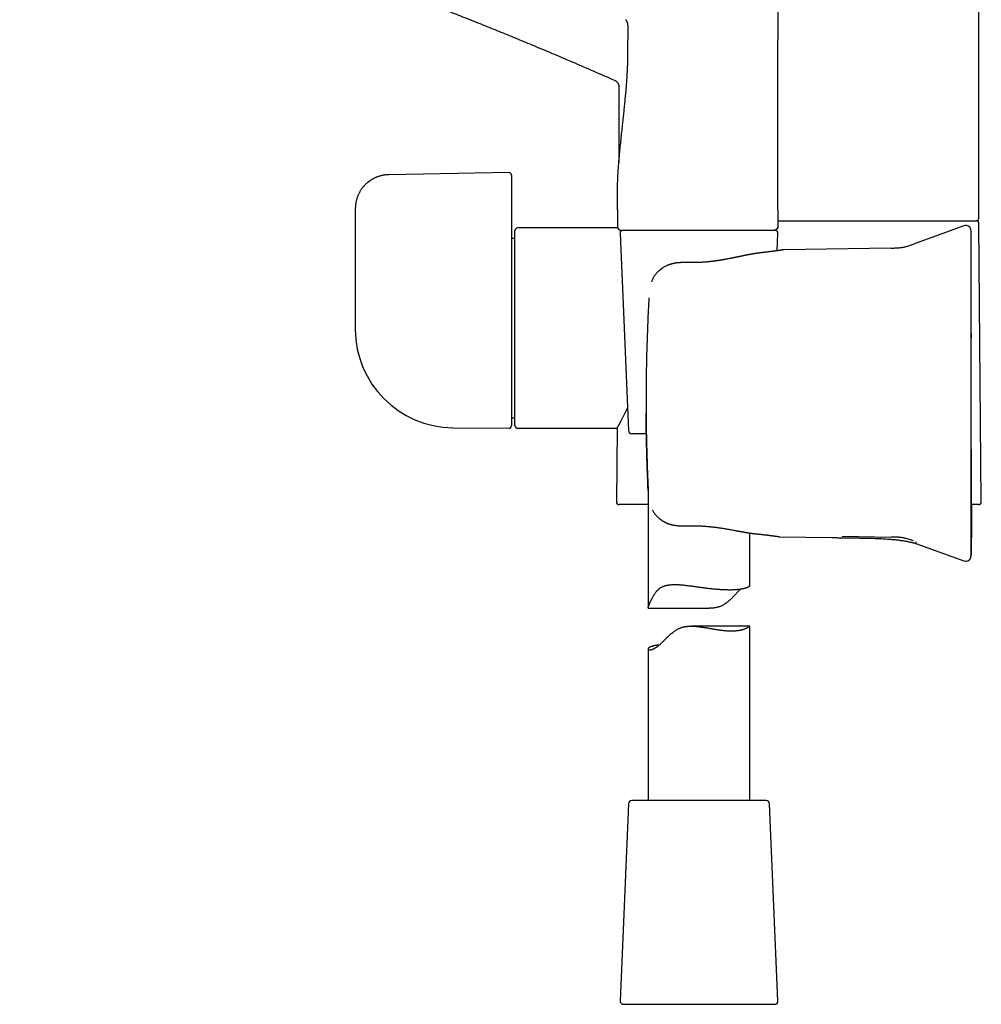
# Model space of a CAD drawing. Header units: millimetres. Extents: x 8 to 755, y 12 to 755.
# Tile 3 of 31: x 65 to 207, y 459 to 604. Entities that reach past the tile are written whole.
import ezdxf

# ---------------------------------------------------------------- set-up
doc = ezdxf.new("R2010")
doc.units = ezdxf.units.MM

msp = doc.modelspace()

# ---------------------------------------------------------------- linework, layer by layer
at = {"color": 7, "linetype": 'Continuous', "lineweight": 30}
for p, q in [((176.89, 720.18), (176.89, 600.78)), ((206.47, 574.56), (206.47, 619.79)), ((154.77, 602.89), (154.77, 600.78)), ((152.88, 594.83), (152.88, 594.83)), ((153.47, 593.91), (153.47, 582.75)), ((137.27, 581.25), (119.59, 580.94)), ((137.67, 580.85), (137.67, 578.83)), ((137.67, 578.83), (137.67, 574.47)), ((114.67, 575.94), (114.67, 565.58)), ((153.27, 575.78), (153.27, 573.28)), ((176.89, 575.78), (176.89, 573.28)), ((176.89, 574.16), (206.08, 574.16)), ((206.08, 574.16), (206.08, 574.16)), ((138.17, 544.01), (138.17, 572.71)), ((153.31, 573.11), (138.57, 573.11)), ((153.77, 572.78), (164.47, 572.78)), ((164.47, 572.78), (165.1, 572.78)), ((173.8, 572.78), (176.4, 572.78)), ((176.45, 572.78), (176.39, 572.78)), ((204.27, 573.42), (196.84, 570.72)), ((206.83, 532.76), (206.48, 573.76)), ((137.67, 572.17), (137.67, 544.01)), ((138.17, 571.56), (137.67, 571.56)), ((153.65, 572.26), (154.9, 543.26)), ((176.79, 569.74), (176.9, 572.26)), ((193.54, 570.14), (177.7, 569.86)), ((163.68, 568), (163.68, 568)), ((157.89, 562.83), (157.89, 562.83)), ((114.67, 558.37), (114.67, 558.18)), ((137.67, 545.16), (138.17, 545.16)), ((129.05, 543.68), (129.05, 543.68)), ((129.09, 543.68), (137.27, 543.61)), ((138.57, 543.61), (153.21, 543.61)), ((153.21, 543.61), (153.11, 532.76)), ((157.52, 542.78), (155.4, 542.78)), ((157.77, 534.75), (157.77, 517.14)), ((157.77, 532.36), (153.51, 532.36)), ((206.43, 532.36), (205.42, 532.36)), ((172.77, 520.51), (172.77, 528.18)), ((177.18, 527.64), (184.83, 527.5)), ((186.33, 527.72), (193.54, 527.59)), ((197.19, 526.65), (204.27, 524.07)), ((205.3, 524.76), (205.29, 524.74)), ((157.81, 517.1), (166.79, 517.1)), ((172.77, 514.46), (164.15, 514.46)), ((172.77, 488.78), (172.77, 514.46)), ((157.77, 511.1), (157.77, 488.78)), ((175.15, 488.78), (155.4, 488.78)), ((154.9, 488.3), (153.65, 459.3)), ((176.9, 459.3), (175.65, 488.3)), ((154.15, 458.78), (172.36, 458.78)), ((172.36, 458.78), (176.4, 458.78))]:
    msp.add_line(p, q, dxfattribs=at)
at = {"color": 7, "linetype": 'Continuous', "lineweight": 30, "flags": 128}
for points in [[(176.89, 575.78), (176.89, 584.28), (176.89, 589.78), (176.89, 595.28), (176.89, 600.78)], [(114.67, 565.58), (114.67, 561.53), (114.67, 558.36)]]:
    msp.add_lwpolyline(points, dxfattribs=at)
at = {"color": 7, "linetype": 'Continuous', "lineweight": 30}
for centre, radius, start, end in [((206.07, 574.56), 0.4, 270.4978, 0), ((206.08, 573.76), 0.4, 0.5, 90), ((138.57, 572.71), 0.4, 90, 180), ((153.77, 573.28), 0.5, 180, 270), ((154.15, 572.28), 0.5, 90, 182.4813), ((176.4, 572.28), 0.5, 357.5187, 90), ((204.54, 572.67), 0.8, 360, 110.0492), ((129.17, 558.18), 14.5, 180, 269.5), ((137.27, 544.01), 0.4, 269.5, 0), ((138.57, 544.01), 0.4, 180, 270), ((155.4, 543.28), 0.5, 182.4813, 270), ((153.51, 532.76), 0.4, 179.5, 270), ((206.43, 532.76), 0.4, 270, 0.5), ((204.54, 524.82), 0.8, 249.9503, 352.3563), ((155.4, 488.28), 0.5, 90, 177.5187), ((175.15, 488.28), 0.5, 2.4813, 90), ((154.15, 459.28), 0.5, 177.5187, 270), ((176.4, 459.28), 0.5, 270, 2.4813)]:
    msp.add_arc(centre, radius, start, end, dxfattribs=at)
for points, knots in [([(65.26, 625.84), (65.86, 625.68), (67.35, 625.28), (69.73, 624.62), (72.39, 623.87), (75.06, 623.1), (77.72, 622.33), (80.33, 621.55), (82.88, 620.79), (85.38, 620.02), (87.88, 619.25), (90.37, 618.46), (92.87, 617.67), (95.35, 616.86), (97.84, 616.04), (100.32, 615.22), (102.79, 614.38), (105.25, 613.54), (107.69, 612.69), (110.11, 611.83), (112.53, 610.97), (114.96, 610.09), (117.4, 609.2), (119.85, 608.29), (122.29, 607.36), (124.74, 606.43), (127.16, 605.5), (129.57, 604.56), (131.96, 603.61), (134.34, 602.66), (136.73, 601.69), (139.14, 600.7), (141.56, 599.69), (143.98, 598.68), (146.39, 597.65), (148.79, 596.62), (150.96, 595.67), (152.32, 595.07), (152.88, 594.83)], [0, 0, 0, 0, 0.019962, 0.049765, 0.079568, 0.109371, 0.139174, 0.168978, 0.197078, 0.225178, 0.253278, 0.281378, 0.309478, 0.337578, 0.365678, 0.393778, 0.421878, 0.449978, 0.477577, 0.505175, 0.532773, 0.560371, 0.588472, 0.616572, 0.644672, 0.672772, 0.700872, 0.72847, 0.756068, 0.783667, 0.811265, 0.839427, 0.867588, 0.89575, 0.923911, 0.952073, 0.980234, 1, 1, 1, 1]), ([(154.48, 603.77), (154.5, 603.73), (154.55, 603.67), (154.61, 603.56), (154.66, 603.46), (154.7, 603.35), (154.74, 603.25), (154.76, 603.15), (154.77, 603.06), (154.77, 602.97), (154.77, 602.91), (154.77, 602.89)], [0, 0, 0, 0, 0.12745, 0.256009, 0.382634, 0.504538, 0.619569, 0.724706, 0.82209, 0.912997, 1, 1, 1, 1]), ([(153.27, 575.78), (153.27, 576.05), (153.27, 576.59), (153.26, 577.39), (153.26, 578.19), (153.26, 578.99), (153.29, 579.78), (153.32, 580.56), (153.37, 581.34), (153.42, 582.11), (153.49, 582.98), (153.58, 583.96), (153.68, 585.05), (153.8, 586.13), (153.91, 587.21), (154.02, 588.21), (154.12, 589.14), (154.21, 589.99), (154.3, 590.85), (154.38, 591.71), (154.47, 592.57), (154.55, 593.44), (154.62, 594.31), (154.67, 595.12), (154.72, 595.88), (154.75, 596.57), (154.78, 597.27), (154.79, 597.97), (154.79, 598.67), (154.79, 599.37), (154.78, 600.08), (154.78, 600.55), (154.77, 600.78)], [0, 0, 0, 0, 0.0320873, 0.0641315, 0.0961123, 0.1279965, 0.1597568, 0.1908258, 0.2217705, 0.2525874, 0.2832745, 0.3269141, 0.3703607, 0.4136578, 0.4568541, 0.5000002, 0.5343186, 0.5686623, 0.6030566, 0.6375269, 0.6720969, 0.7067881, 0.7416238, 0.7766249, 0.8042424, 0.8319593, 0.8597742, 0.887687, 0.9156871, 0.9437515, 0.97186, 1, 1, 1, 1]), ([(152.88, 594.83), (152.91, 594.82), (152.96, 594.79), (153.03, 594.75), (153.09, 594.7), (153.15, 594.65), (153.19, 594.61), (153.23, 594.57), (153.26, 594.54), (153.28, 594.5), (153.31, 594.46), (153.34, 594.41), (153.37, 594.35), (153.4, 594.29), (153.43, 594.21), (153.46, 594.12), (153.47, 594.02), (153.47, 593.95), (153.47, 593.91)], [0, 0, 0, 0, 0.079931, 0.153952, 0.221416, 0.281826, 0.334821, 0.380157, 0.417686, 0.45242, 0.494825, 0.545186, 0.603397, 0.669253, 0.742423, 0.822415, 0.908559, 1, 1, 1, 1]), ([(119.59, 580.94), (119.51, 580.94), (119.37, 580.93), (119.16, 580.92), (118.96, 580.89), (118.76, 580.86), (118.57, 580.82), (118.38, 580.77), (118.19, 580.71), (117.99, 580.65), (117.81, 580.58), (117.64, 580.51), (117.48, 580.43), (117.32, 580.35), (117.16, 580.26), (117.02, 580.18), (116.9, 580.1), (116.79, 580.03), (116.7, 579.96), (116.63, 579.91), (116.56, 579.85), (116.48, 579.79), (116.4, 579.72), (116.3, 579.64), (116.19, 579.53), (116.08, 579.42), (115.96, 579.29), (115.85, 579.17), (115.75, 579.04), (115.65, 578.91), (115.55, 578.77), (115.45, 578.62), (115.36, 578.47), (115.27, 578.31), (115.19, 578.14), (115.1, 577.96), (115.02, 577.78), (114.95, 577.58), (114.89, 577.39), (114.83, 577.19), (114.79, 577), (114.75, 576.8), (114.72, 576.6), (114.69, 576.38), (114.68, 576.17), (114.67, 576.02), (114.67, 575.94)], [0, 0, 0, 0, 0.028111, 0.055353, 0.081742, 0.107286, 0.13199, 0.155858, 0.183395, 0.209727, 0.234854, 0.25877, 0.281473, 0.305455, 0.327904, 0.348816, 0.368187, 0.386011, 0.398929, 0.410888, 0.422065, 0.433885, 0.446655, 0.464289, 0.483478, 0.504223, 0.526498, 0.550305, 0.570094, 0.590841, 0.612553, 0.63524, 0.658907, 0.682233, 0.706456, 0.731583, 0.757623, 0.784585, 0.812477, 0.837134, 0.862488, 0.888547, 0.915317, 0.942809, 0.971033, 1, 1, 1, 1]), ([(137.67, 580.85), (137.67, 580.86), (137.67, 580.9), (137.66, 580.94), (137.65, 580.97), (137.64, 581.01), (137.62, 581.05), (137.6, 581.08), (137.58, 581.11), (137.56, 581.13), (137.54, 581.15), (137.5, 581.18), (137.46, 581.21), (137.4, 581.23), (137.34, 581.25), (137.29, 581.25), (137.27, 581.25)], [0, 0, 0, 0, 0.084441, 0.154041, 0.206534, 0.248534, 0.332193, 0.410315, 0.445412, 0.482285, 0.534042, 0.601289, 0.683346, 0.778823, 0.88544, 1, 1, 1, 1]), ([(137.67, 574.47), (137.67, 574.41), (137.67, 574.29), (137.67, 574.11), (137.67, 573.93), (137.67, 573.75), (137.67, 573.57), (137.67, 573.4), (137.67, 573.24), (137.67, 573.08), (137.67, 572.94), (137.67, 572.81), (137.67, 572.7), (137.67, 572.59), (137.67, 572.5), (137.67, 572.41), (137.67, 572.33), (137.67, 572.27), (137.67, 572.21), (137.67, 572.19), (137.67, 572.17)], [0, 0, 0, 0, 0.062572, 0.125295, 0.188057, 0.250761, 0.313333, 0.374739, 0.43637, 0.498031, 0.55956, 0.608647, 0.657998, 0.707478, 0.75692, 0.806199, 0.854574, 0.903115, 0.951647, 1, 1, 1, 1]), ([(153.75, 572.58), (153.74, 572.6), (153.71, 572.65), (153.67, 572.73), (153.64, 572.78), (153.63, 572.81)], [0, 0, 0, 0, 0.20267, 0.64614, 1, 1, 1, 1]), ([(165.1, 572.78), (165.21, 572.78), (165.42, 572.78), (165.74, 572.78), (165.95, 572.78), (166.05, 572.78)], [0, 0, 0, 0, 0.330422, 0.663628, 1, 1, 1, 1]), ([(166.05, 572.78), (166.14, 572.78), (166.3, 572.78), (166.53, 572.78), (166.72, 572.78), (166.9, 572.78), (167.15, 572.78), (167.49, 572.78), (167.84, 572.78), (168.13, 572.78), (168.35, 572.78), (168.56, 572.78), (168.77, 572.78), (169.01, 572.78), (169.18, 572.78), (169.27, 572.78)], [0, 0, 0, 0, 0.0783722, 0.1462607, 0.2036702, 0.250835, 0.3099769, 0.433152, 0.5627816, 0.6371182, 0.7088446, 0.7711816, 0.8330541, 0.9093239, 1, 1, 1, 1]), ([(169.27, 572.78), (169.32, 572.78), (169.41, 572.78), (169.55, 572.78), (169.68, 572.78), (169.81, 572.78), (169.95, 572.78), (170.08, 572.78), (170.25, 572.78), (170.45, 572.78), (170.69, 572.78), (170.83, 572.78), (170.91, 572.78)], [0, 0, 0, 0, 0.084002, 0.164189, 0.240568, 0.322422, 0.402936, 0.480868, 0.563794, 0.715391, 0.860749, 1, 1, 1, 1]), ([(170.91, 572.78), (170.96, 572.78), (171.06, 572.78), (171.21, 572.78), (171.33, 572.78), (171.44, 572.78), (171.55, 572.78), (171.72, 572.78), (171.96, 572.78), (172.25, 572.78), (172.56, 572.78), (172.88, 572.78), (173.21, 572.78), (173.57, 572.78), (173.94, 572.78), (174.29, 572.78), (174.61, 572.78), (174.88, 572.78), (175.11, 572.78), (175.29, 572.78), (175.47, 572.78), (175.62, 572.78), (175.77, 572.78), (175.9, 572.78), (176.01, 572.78), (176.12, 572.78), (176.2, 572.78), (176.27, 572.78), (176.31, 572.78), (176.34, 572.78), (176.35, 572.78), (176.36, 572.78), (176.37, 572.78), (176.38, 572.78), (176.39, 572.78), (176.39, 572.78), (176.39, 572.78)], [0, 0, 0, 0, 0.016499, 0.03118, 0.044043, 0.05509, 0.065226, 0.078016, 0.1088, 0.139944, 0.176578, 0.213224, 0.249931, 0.299714, 0.349481, 0.39936, 0.449477, 0.499957, 0.535598, 0.571189, 0.606776, 0.642404, 0.678119, 0.713964, 0.749984, 0.786243, 0.82151, 0.855835, 0.888881, 0.904151, 0.92022, 0.937093, 0.948968, 0.963333, 0.980343, 1, 1, 1, 1]), ([(176.42, 572.78), (176.42, 572.78), (176.43, 572.78), (176.45, 572.78), (176.47, 572.79), (176.48, 572.79), (176.5, 572.79), (176.51, 572.8), (176.52, 572.8), (176.53, 572.8), (176.54, 572.8), (176.55, 572.81), (176.56, 572.81), (176.58, 572.82), (176.6, 572.83), (176.63, 572.84), (176.66, 572.86), (176.7, 572.89), (176.74, 572.93), (176.78, 572.97), (176.8, 573), (176.82, 573.02), (176.83, 573.05), (176.84, 573.08), (176.86, 573.11), (176.87, 573.16), (176.89, 573.22), (176.89, 573.26), (176.89, 573.28)], [0, 0, 0, 0, 0.080233, 0.151227, 0.213048, 0.265809, 0.309707, 0.3328, 0.352718, 0.369698, 0.384128, 0.39664, 0.408224, 0.422988, 0.443234, 0.478914, 0.519013, 0.559157, 0.619301, 0.67949, 0.709077, 0.737427, 0.764503, 0.791574, 0.82828, 0.876033, 0.933783, 1, 1, 1, 1]), ([(176.89, 573.28), (176.89, 573.26), (176.89, 573.22), (176.88, 573.16), (176.86, 573.1), (176.84, 573.05), (176.81, 573.01), (176.78, 572.97), (176.75, 572.93), (176.71, 572.89), (176.67, 572.86), (176.62, 572.84), (176.57, 572.81), (176.53, 572.8), (176.5, 572.79), (176.5, 572.79)], [0, 0, 0, 0, 0.088392, 0.180615, 0.27615, 0.349602, 0.424214, 0.49962, 0.575429, 0.651238, 0.726644, 0.801256, 0.874708, 0.970243, 1, 1, 1, 1]), ([(205.34, 571.67), (205.34, 571.72), (205.34, 571.82), (205.34, 571.96), (205.34, 572.09), (205.34, 572.2), (205.34, 572.3), (205.34, 572.39), (205.34, 572.47), (205.34, 572.53), (205.34, 572.58), (205.34, 572.63), (205.34, 572.65), (205.34, 572.67), (205.34, 572.67), (205.34, 572.67)], [0, 0, 0, 0, 0.0785, 0.156948, 0.235353, 0.313727, 0.392078, 0.470415, 0.54875, 0.627091, 0.70918, 0.791298, 0.873457, 0.955667, 1, 1, 1, 1]), ([(205.34, 524.72), (205.34, 524.72), (205.34, 524.72), (205.34, 524.73), (205.34, 524.74), (205.34, 524.75), (205.34, 524.75), (205.34, 524.76), (205.34, 524.77), (205.34, 524.78), (205.34, 524.79), (205.34, 524.8), (205.34, 524.81), (205.34, 524.82), (205.35, 524.83), (205.35, 524.84), (205.35, 524.84), (205.35, 524.85), (205.35, 524.85), (205.35, 524.87), (205.35, 524.88), (205.35, 524.9), (205.36, 524.91), (205.36, 524.92), (205.36, 524.92), (205.36, 524.93), (205.36, 524.95), (205.36, 524.98), (205.37, 525), (205.37, 525.03), (205.37, 525.06), (205.37, 525.09), (205.37, 525.12), (205.37, 525.15), (205.37, 525.19), (205.37, 525.23), (205.37, 525.29), (205.38, 525.36), (205.38, 525.43), (205.38, 525.52), (205.38, 525.63), (205.38, 525.77), (205.38, 525.89), (205.39, 525.98), (205.39, 526.06), (205.39, 526.12), (205.39, 526.19), (205.39, 526.25), (205.39, 526.31), (205.39, 526.37), (205.39, 526.42), (205.39, 526.47), (205.39, 526.52), (205.39, 526.56), (205.39, 526.6), (205.39, 526.64), (205.39, 526.68), (205.39, 526.72), (205.39, 526.75), (205.39, 526.78), (205.39, 526.8), (205.39, 526.82), (205.39, 526.83), (205.39, 526.84), (205.39, 526.85), (205.4, 526.86), (205.4, 526.86), (205.4, 526.87), (205.4, 526.88), (205.4, 526.89), (205.4, 526.89), (205.4, 526.9), (205.4, 526.91), (205.4, 526.92), (205.4, 526.93), (205.4, 526.94), (205.4, 526.95), (205.4, 526.96), (205.4, 526.97), (205.4, 526.98), (205.4, 526.99), (205.4, 526.99), (205.41, 527), (205.41, 527), (205.41, 527.01), (205.41, 527.02), (205.41, 527.03), (205.41, 527.06), (205.41, 527.09), (205.41, 527.13), (205.41, 527.17), (205.41, 527.22), (205.41, 527.28), (205.41, 527.35), (205.41, 527.42), (205.42, 527.5), (205.42, 527.59), (205.42, 527.7), (205.42, 527.81), (205.42, 527.94), (205.43, 528.06), (205.43, 528.18), (205.43, 528.28), (205.43, 528.38), (205.43, 528.47), (205.43, 528.56), (205.43, 528.64), (205.43, 528.72), (205.43, 528.78), (205.43, 528.83), (205.43, 528.87), (205.43, 528.91), (205.43, 528.93), (205.43, 528.96), (205.43, 528.97), (205.43, 528.99), (205.43, 529), (205.43, 529.01), (205.44, 529.04), (205.44, 529.07), (205.44, 529.1), (205.44, 529.13), (205.44, 529.16), (205.44, 529.23), (205.44, 529.34), (205.44, 529.49), (205.44, 529.66), (205.44, 529.85), (205.44, 530.05), (205.43, 530.27), (205.43, 530.51), (205.43, 530.73), (205.43, 530.95), (205.43, 531.16), (205.43, 531.35), (205.42, 531.54), (205.42, 531.73), (205.42, 531.9), (205.42, 532.08), (205.42, 532.24), (205.42, 532.39), (205.41, 532.52), (205.41, 532.64), (205.41, 532.75), (205.41, 532.84), (205.41, 532.92), (205.41, 532.98), (205.41, 533.04), (205.41, 533.09), (205.41, 533.16), (205.41, 533.23), (205.41, 533.33), (205.4, 533.43), (205.4, 533.55), (205.4, 533.68), (205.4, 533.82), (205.4, 533.97), (205.4, 534.14), (205.4, 534.33), (205.4, 534.53), (205.39, 534.75), (205.39, 534.98), (205.39, 535.22), (205.39, 535.47), (205.39, 535.73), (205.39, 536.01), (205.38, 536.3), (205.38, 536.61), (205.38, 536.93), (205.38, 537.26), (205.38, 537.61), (205.38, 537.97), (205.37, 538.34), (205.37, 538.72), (205.37, 539.12), (205.37, 539.53), (205.37, 539.96), (205.37, 540.4), (205.36, 540.84), (205.36, 541.3), (205.36, 541.77), (205.36, 542.25), (205.36, 542.75), (205.36, 543.26), (205.36, 543.79), (205.36, 544.33), (205.36, 544.88), (205.35, 545.45), (205.35, 546.03), (205.35, 546.61), (205.35, 547.19), (205.35, 547.77), (205.35, 548.36), (205.35, 548.96), (205.35, 549.57), (205.35, 550.18), (205.35, 550.79), (205.35, 551.39), (205.35, 552.01), (205.35, 552.64), (205.35, 553.3), (205.35, 554), (205.35, 554.74), (205.35, 555.48), (205.35, 556.25), (205.35, 557.02), (205.35, 557.81), (205.35, 558.6), (205.35, 559.42), (205.35, 560.24), (205.35, 561.08), (205.34, 561.93), (205.34, 562.79), (205.34, 563.66), (205.34, 564.55), (205.34, 565.45), (205.34, 566.38), (205.34, 567.33), (205.34, 568.31), (205.34, 569.31), (205.34, 570.32), (205.34, 571.22), (205.34, 571.77), (205.34, 571.99)], [0, 0, 0, 0, 0.000058, 0.000255, 0.000413, 0.000581, 0.000718, 0.000849, 0.000988, 0.001322, 0.001775, 0.002367, 0.003168, 0.004147, 0.005306, 0.006646, 0.00817, 0.009877, 0.011706, 0.021655, 0.030355, 0.038882, 0.041432, 0.043966, 0.046452, 0.048742, 0.050823, 0.052408, 0.053866, 0.055209, 0.05615, 0.057043, 0.057897, 0.058722, 0.059531, 0.060335, 0.061558, 0.062809, 0.064086, 0.065393, 0.067802, 0.070335, 0.073007, 0.074381, 0.075742, 0.077113, 0.078517, 0.079976, 0.081509, 0.083133, 0.084863, 0.08671, 0.088683, 0.090791, 0.09304, 0.095734, 0.098617, 0.101695, 0.104972, 0.108451, 0.112136, 0.115177, 0.118347, 0.121647, 0.125078, 0.128628, 0.132071, 0.135749, 0.13918, 0.142362, 0.145296, 0.147983, 0.150421, 0.152612, 0.154556, 0.156252, 0.157702, 0.158907, 0.159868, 0.16043, 0.16086, 0.161165, 0.161275, 0.161365, 0.161406, 0.161597, 0.16184, 0.162286, 0.162881, 0.163638, 0.16456, 0.16565, 0.166911, 0.168342, 0.169946, 0.171721, 0.173669, 0.176055, 0.178659, 0.18148, 0.184518, 0.187027, 0.189415, 0.191639, 0.193696, 0.195834, 0.197759, 0.199469, 0.200967, 0.201992, 0.202885, 0.203647, 0.204279, 0.204779, 0.205148, 0.205387, 0.205561, 0.205881, 0.206376, 0.206983, 0.207598, 0.20822, 0.208851, 0.209488, 0.212228, 0.215106, 0.218137, 0.221817, 0.22571, 0.229817, 0.234143, 0.238689, 0.242416, 0.246236, 0.249902, 0.253377, 0.256659, 0.260095, 0.263292, 0.26625, 0.268969, 0.271448, 0.273688, 0.275689, 0.27745, 0.278825, 0.280008, 0.280999, 0.281931, 0.282968, 0.284485, 0.286182, 0.288058, 0.290268, 0.292685, 0.295308, 0.298138, 0.301174, 0.304685, 0.308436, 0.312429, 0.316662, 0.321136, 0.325765, 0.330626, 0.335719, 0.341045, 0.346718, 0.352634, 0.358792, 0.365191, 0.371832, 0.378716, 0.385841, 0.393191, 0.400783, 0.408615, 0.416688, 0.425002, 0.433402, 0.442035, 0.450899, 0.459996, 0.469518, 0.479282, 0.489288, 0.499536, 0.510025, 0.520757, 0.53173, 0.542167, 0.552814, 0.563671, 0.574737, 0.586013, 0.597499, 0.608521, 0.61973, 0.631124, 0.642706, 0.654474, 0.667828, 0.681414, 0.695233, 0.709284, 0.723567, 0.738083, 0.752831, 0.767811, 0.783023, 0.798468, 0.814146, 0.830055, 0.846197, 0.862571, 0.879178, 0.896016, 0.913906, 0.932051, 0.950451, 0.969105, 0.988015, 1, 1, 1, 1]), ([(205.34, 562.74), (205.34, 562.87), (205.34, 563.12), (205.34, 563.49), (205.34, 563.86), (205.34, 564.23), (205.34, 564.59), (205.34, 564.95), (205.34, 565.3), (205.34, 565.64), (205.34, 565.98), (205.34, 566.31), (205.34, 566.64), (205.34, 566.97), (205.34, 567.28), (205.34, 567.59), (205.34, 567.89), (205.34, 568.18), (205.34, 568.45), (205.34, 568.71), (205.34, 568.94), (205.34, 569.15), (205.34, 569.36), (205.34, 569.56), (205.34, 569.75), (205.34, 569.94), (205.34, 570.14), (205.34, 570.33), (205.34, 570.51), (205.34, 570.68), (205.34, 570.84), (205.34, 570.99), (205.34, 571.12), (205.34, 571.25), (205.34, 571.36), (205.34, 571.46), (205.34, 571.54), (205.34, 571.61), (205.34, 571.65), (205.34, 571.67)], [0, 0, 0, 0, 0.02816, 0.05626, 0.084335, 0.11242, 0.140512, 0.168016, 0.19546, 0.222876, 0.250298, 0.278336, 0.306274, 0.334149, 0.361997, 0.39002, 0.417603, 0.445109, 0.472575, 0.500039, 0.523318, 0.546605, 0.569923, 0.593294, 0.616741, 0.640039, 0.667367, 0.694736, 0.722183, 0.74974, 0.777626, 0.805522, 0.833465, 0.861489, 0.889586, 0.917154, 0.944724, 0.972328, 1, 1, 1, 1]), ([(177.6, 569.85), (177.6, 569.85), (177.6, 569.85), (177.59, 569.85), (177.57, 569.85), (177.55, 569.85), (177.52, 569.84), (177.49, 569.84), (177.45, 569.83), (177.41, 569.83), (177.37, 569.82), (177.33, 569.81), (177.28, 569.81), (177.23, 569.8), (177.18, 569.79), (177.13, 569.79), (177.08, 569.78), (177.02, 569.77), (176.97, 569.76), (176.92, 569.76), (176.87, 569.75), (176.82, 569.74), (176.75, 569.73), (176.66, 569.72), (176.55, 569.71), (176.42, 569.69), (176.28, 569.67), (176.13, 569.65), (175.96, 569.63), (175.79, 569.61), (175.61, 569.58), (175.42, 569.56), (175.23, 569.54), (175.06, 569.52), (174.92, 569.5), (174.82, 569.49), (174.75, 569.48), (174.68, 569.47), (174.62, 569.47), (174.57, 569.46), (174.52, 569.45), (174.48, 569.45), (174.45, 569.45), (174.43, 569.44), (174.41, 569.44), (174.4, 569.44), (174.39, 569.44), (174.37, 569.44), (174.34, 569.43), (174.3, 569.43), (174.26, 569.42), (174.23, 569.42), (174.21, 569.42)], [0, 0, 0, 0, 0.031839, 0.062734, 0.092682, 0.121679, 0.149719, 0.176801, 0.20292, 0.228075, 0.253391, 0.277643, 0.300831, 0.322955, 0.344012, 0.364004, 0.384598, 0.403925, 0.421986, 0.438782, 0.454549, 0.470371, 0.486384, 0.516243, 0.546802, 0.578065, 0.61297, 0.648706, 0.685266, 0.722455, 0.759214, 0.795368, 0.830908, 0.861059, 0.890743, 0.902276, 0.913729, 0.924566, 0.934453, 0.94339, 0.951378, 0.958419, 0.964514, 0.966434, 0.968237, 0.969923, 0.972096, 0.975447, 0.979884, 0.985456, 0.992162, 1, 1, 1, 1]), ([(177.7, 569.86), (177.69, 569.86), (177.65, 569.86), (177.62, 569.86), (177.6, 569.85)], [0, 0, 0, 0, 0.455022, 1, 1, 1, 1]), ([(193.54, 570.14), (193.63, 570.14), (193.81, 570.14), (194.08, 570.15), (194.35, 570.16), (194.62, 570.18), (194.89, 570.2), (195.16, 570.24), (195.42, 570.28), (195.67, 570.34), (195.91, 570.4), (196.14, 570.47), (196.38, 570.55), (196.61, 570.63), (196.77, 570.69), (196.84, 570.72)], [0, 0, 0, 0, 0.079811, 0.159653, 0.239557, 0.319581, 0.399821, 0.480268, 0.5607, 0.63423, 0.7075, 0.780637, 0.853741, 0.926859, 1, 1, 1, 1]), ([(174.21, 569.42), (174.19, 569.42), (174.14, 569.41), (174.07, 569.4), (174.01, 569.4), (173.95, 569.39), (173.9, 569.38), (173.84, 569.37), (173.79, 569.37), (173.76, 569.36), (173.73, 569.36), (173.7, 569.35), (173.67, 569.35), (173.64, 569.34), (173.6, 569.34), (173.53, 569.33), (173.44, 569.31), (173.32, 569.29), (173.23, 569.28), (173.15, 569.27), (173.11, 569.26), (173.07, 569.25), (173.04, 569.25), (173.01, 569.24), (172.98, 569.24), (172.95, 569.23), (172.91, 569.22), (172.85, 569.21), (172.79, 569.2), (172.72, 569.19), (172.64, 569.17), (172.56, 569.16), (172.48, 569.14), (172.4, 569.13), (172.33, 569.11), (172.26, 569.1), (172.19, 569.08), (172.12, 569.07), (172.04, 569.05), (171.94, 569.03), (171.84, 569.01), (171.73, 568.99), (171.62, 568.97), (171.5, 568.94), (171.39, 568.92), (171.3, 568.9), (171.22, 568.88), (171.15, 568.87), (171.09, 568.86), (171.05, 568.85), (171.03, 568.84), (171, 568.84), (170.98, 568.84), (170.96, 568.83), (170.92, 568.82), (170.88, 568.81), (170.82, 568.8), (170.76, 568.79), (170.68, 568.77), (170.57, 568.75), (170.45, 568.72), (170.32, 568.7), (170.2, 568.67), (170.06, 568.64), (169.9, 568.61), (169.72, 568.58), (169.53, 568.54), (169.36, 568.51), (169.21, 568.48), (169.1, 568.46), (168.98, 568.44), (168.86, 568.42), (168.74, 568.4), (168.63, 568.38), (168.53, 568.36), (168.44, 568.35), (168.36, 568.33), (168.29, 568.32), (168.22, 568.31), (168.17, 568.31), (168.13, 568.3), (168.09, 568.29), (168.05, 568.29), (168, 568.28), (167.95, 568.27), (167.88, 568.26), (167.8, 568.25), (167.7, 568.24), (167.6, 568.22), (167.49, 568.21), (167.36, 568.19), (167.22, 568.17), (167.08, 568.16), (166.92, 568.14), (166.75, 568.12), (166.57, 568.1), (166.39, 568.09), (166.21, 568.07), (166.01, 568.05), (165.81, 568.04), (165.59, 568.03), (165.37, 568.01), (165.14, 568), (164.91, 568), (164.68, 567.99), (164.44, 567.99), (164.19, 567.99), (163.94, 567.99), (163.77, 567.99), (163.68, 568)], [0, 0, 0, 0, 0.008674, 0.016619, 0.023859, 0.030782, 0.037532, 0.04411, 0.050085, 0.053895, 0.056922, 0.059712, 0.063069, 0.066997, 0.071497, 0.076561, 0.089237, 0.102638, 0.116762, 0.122194, 0.126969, 0.131088, 0.134549, 0.137354, 0.139995, 0.143813, 0.148697, 0.154505, 0.16031, 0.169085, 0.177437, 0.186829, 0.195513, 0.203379, 0.2109, 0.217821, 0.224987, 0.232531, 0.240847, 0.250558, 0.261185, 0.272444, 0.284001, 0.295855, 0.308006, 0.316186, 0.324411, 0.331677, 0.3377, 0.340849, 0.343507, 0.345675, 0.347381, 0.349391, 0.352897, 0.357463, 0.363089, 0.369411, 0.375629, 0.387448, 0.398749, 0.411526, 0.423574, 0.434919, 0.45093, 0.468005, 0.48613, 0.505294, 0.515742, 0.526478, 0.537504, 0.548725, 0.559318, 0.569086, 0.578033, 0.586159, 0.593466, 0.599956, 0.60563, 0.610455, 0.61417, 0.61728, 0.620813, 0.624913, 0.629577, 0.63595, 0.643141, 0.651164, 0.660242, 0.670458, 0.681811, 0.693556, 0.706309, 0.72007, 0.734838, 0.75061, 0.765821, 0.781861, 0.798728, 0.816424, 0.834945, 0.854291, 0.874461, 0.893671, 0.91357, 0.934155, 0.955424, 0.977374, 1, 1, 1, 1]), ([(163.68, 567.99), (163.62, 568), (163.5, 568), (163.34, 568), (163.18, 568), (163.03, 568), (162.9, 568), (162.77, 568), (162.66, 567.99), (162.56, 567.99), (162.47, 567.98), (162.39, 567.98), (162.32, 567.97), (162.27, 567.97), (162.23, 567.97), (162.19, 567.96), (162.17, 567.96), (162.14, 567.96), (162.12, 567.96), (162.1, 567.95), (162.06, 567.95), (162.02, 567.94), (161.96, 567.94), (161.9, 567.93), (161.82, 567.92), (161.73, 567.9), (161.63, 567.88), (161.53, 567.86), (161.43, 567.84), (161.34, 567.82), (161.26, 567.8), (161.19, 567.78), (161.13, 567.76), (161.08, 567.75), (161.03, 567.73), (160.97, 567.72), (160.91, 567.7), (160.85, 567.67), (160.76, 567.64), (160.65, 567.6), (160.53, 567.54), (160.39, 567.47), (160.24, 567.4), (160.08, 567.31), (159.96, 567.23), (159.87, 567.16), (159.81, 567.12), (159.76, 567.09), (159.71, 567.05), (159.67, 567.02), (159.64, 567), (159.62, 566.98), (159.6, 566.97), (159.58, 566.95), (159.56, 566.94), (159.53, 566.91), (159.49, 566.88), (159.44, 566.84), (159.39, 566.79), (159.33, 566.74), (159.27, 566.68), (159.2, 566.61), (159.12, 566.53), (159.02, 566.42), (158.92, 566.31), (158.82, 566.19), (158.72, 566.05), (158.63, 565.91), (158.54, 565.76), (158.45, 565.59), (158.36, 565.42), (158.3, 565.27), (158.27, 565.19), (158.26, 565.17)], [0, 0, 0, 0, 0.026443, 0.051274, 0.074476, 0.096039, 0.115952, 0.134208, 0.1508, 0.165723, 0.178971, 0.190538, 0.200419, 0.208608, 0.214506, 0.219287, 0.223402, 0.226859, 0.229668, 0.233026, 0.237735, 0.244479, 0.252868, 0.262909, 0.274573, 0.28646, 0.303292, 0.319093, 0.333847, 0.347533, 0.360116, 0.371288, 0.379814, 0.38721, 0.394791, 0.403385, 0.413001, 0.423423, 0.434101, 0.454298, 0.475335, 0.497267, 0.523415, 0.550896, 0.57971, 0.590858, 0.602095, 0.612256, 0.620991, 0.628289, 0.634146, 0.638555, 0.641514, 0.64484, 0.649535, 0.655616, 0.663888, 0.673833, 0.685351, 0.69752, 0.710112, 0.723121, 0.744384, 0.766619, 0.789777, 0.815546, 0.842222, 0.869704, 0.897931, 0.926817, 0.958668, 0.99118, 1, 1, 1, 1]), ([(157.89, 562.83), (157.86, 562.22), (157.79, 561.01), (157.72, 559.18), (157.65, 557.36), (157.59, 555.53), (157.54, 553.7), (157.52, 552.48), (157.51, 551.87)], [0, 0, 0, 0, 0.166677, 0.333339, 0.499994, 0.66665, 0.833316, 1, 1, 1, 1]), ([(205.34, 534.75), (205.34, 535.11), (205.34, 535.84), (205.34, 536.93), (205.34, 538.03), (205.34, 539.12), (205.34, 540.22), (205.34, 541.31), (205.34, 542.41), (205.34, 543.53), (205.34, 544.66), (205.34, 545.81), (205.34, 546.97), (205.34, 548.12), (205.34, 549.28), (205.34, 550.43), (205.34, 551.59), (205.34, 552.74), (205.34, 553.89), (205.34, 555.04), (205.34, 556.19), (205.34, 557.32), (205.34, 558.42), (205.34, 559.5), (205.34, 560.58), (205.34, 561.66), (205.34, 562.38), (205.34, 562.74)], [0, 0, 0, 0, 0.0392499, 0.0784739, 0.1176767, 0.1568634, 0.1960387, 0.2352076, 0.2743749, 0.3135454, 0.35459, 0.3956491, 0.4367284, 0.4778334, 0.518961, 0.5600655, 0.6011444, 0.6422033, 0.6832477, 0.7242832, 0.7653155, 0.8063502, 0.8450472, 0.883756, 0.9224813, 0.9612277, 1, 1, 1, 1]), ([(205.34, 557.51), (205.34, 557.45), (205.34, 557.27), (205.34, 557.08), (205.34, 556.95), (205.34, 556.94)], [0, 0, 0, 0, 0.339487, 0.975375, 1, 1, 1, 1]), ([(157.51, 551.87), (157.51, 551.58), (157.5, 551.01), (157.49, 550.14), (157.48, 549.27), (157.48, 548.4), (157.48, 547.54), (157.48, 546.67), (157.48, 546.09), (157.48, 545.8)], [0, 0, 0, 0, 0.142929, 0.285786, 0.428599, 0.571397, 0.71421, 0.857068, 1, 1, 1, 1]), ([(153.21, 543.61), (153.21, 543.61), (153.21, 543.61), (153.21, 543.61), (153.22, 543.63), (153.24, 543.66), (153.26, 543.7), (153.29, 543.76), (153.32, 543.81), (153.36, 543.88), (153.4, 543.96), (153.46, 544.06), (153.51, 544.16), (153.57, 544.26), (153.62, 544.36), (153.67, 544.44), (153.72, 544.53), (153.78, 544.65), (153.85, 544.78), (153.93, 544.95), (154.02, 545.12), (154.12, 545.3), (154.21, 545.48), (154.3, 545.67), (154.4, 545.86), (154.5, 546.06), (154.6, 546.27), (154.69, 546.45), (154.74, 546.56), (154.76, 546.6)], [0, 0, 0, 0, 0.014985, 0.054326, 0.095387, 0.136447, 0.177665, 0.218883, 0.25662, 0.294387, 0.335979, 0.377572, 0.419317, 0.461062, 0.489094, 0.517127, 0.545203, 0.573279, 0.61569, 0.658101, 0.700653, 0.743206, 0.78278, 0.822361, 0.861936, 0.901744, 0.941558, 0.981366, 1, 1, 1, 1]), ([(157.48, 545.8), (157.49, 545.26), (157.5, 544.17), (157.52, 542.55), (157.56, 540.93), (157.6, 539.31), (157.66, 537.68), (157.72, 536.06), (157.76, 534.98), (157.79, 534.44)], [0, 0, 0, 0, 0.142876, 0.285734, 0.428582, 0.571426, 0.714273, 0.857129, 1, 1, 1, 1]), ([(157.79, 534.44), (157.77, 534.81), (157.74, 535.54), (157.69, 536.64), (157.65, 537.73), (157.62, 538.8), (157.59, 539.87), (157.56, 540.99), (157.53, 542.16), (157.51, 543.39), (157.5, 544.6), (157.49, 545.4), (157.48, 545.8)], [0, 0, 0, 0, 0.09735, 0.193872, 0.289565, 0.384431, 0.47847, 0.571682, 0.680479, 0.788131, 0.894637, 1, 1, 1, 1]), ([(205.34, 525.82), (205.34, 525.84), (205.34, 525.88), (205.34, 525.95), (205.34, 526.04), (205.34, 526.14), (205.34, 526.25), (205.34, 526.37), (205.34, 526.51), (205.34, 526.65), (205.34, 526.81), (205.34, 526.98), (205.34, 527.17), (205.34, 527.37), (205.34, 527.57), (205.34, 527.79), (205.34, 528.02), (205.34, 528.26), (205.34, 528.51), (205.34, 528.76), (205.34, 529), (205.34, 529.23), (205.34, 529.47), (205.34, 529.72), (205.34, 529.97), (205.34, 530.25), (205.34, 530.54), (205.34, 530.86), (205.34, 531.18), (205.34, 531.52), (205.34, 531.86), (205.34, 532.21), (205.34, 532.56), (205.34, 532.92), (205.34, 533.28), (205.34, 533.64), (205.34, 534.01), (205.34, 534.38), (205.34, 534.62), (205.34, 534.75)], [0, 0, 0, 0, 0.02816, 0.05626, 0.084335, 0.11242, 0.140512, 0.168016, 0.19546, 0.222876, 0.250298, 0.278336, 0.306274, 0.334149, 0.361997, 0.39002, 0.417603, 0.445109, 0.472575, 0.500039, 0.523318, 0.546605, 0.569923, 0.593294, 0.616741, 0.640039, 0.667367, 0.694736, 0.722183, 0.74974, 0.777626, 0.805522, 0.833465, 0.861489, 0.889586, 0.917154, 0.944724, 0.972328, 1, 1, 1, 1]), ([(158.39, 531.56), (158.4, 531.55), (158.44, 531.47), (158.53, 531.33), (158.65, 531.14), (158.79, 530.97), (158.93, 530.8), (159.07, 530.65), (159.22, 530.5), (159.35, 530.39), (159.46, 530.29), (159.55, 530.22), (159.64, 530.16), (159.71, 530.11), (159.77, 530.07), (159.81, 530.04), (159.85, 530.01), (159.89, 529.99), (159.92, 529.97), (159.94, 529.95), (159.96, 529.94), (159.99, 529.92), (160.02, 529.9), (160.06, 529.88), (160.1, 529.86), (160.14, 529.83), (160.19, 529.81), (160.24, 529.78), (160.31, 529.75), (160.4, 529.7), (160.51, 529.65), (160.63, 529.6), (160.73, 529.56), (160.82, 529.53), (160.89, 529.51), (160.96, 529.49), (161.03, 529.47), (161.09, 529.45), (161.14, 529.44), (161.18, 529.43), (161.21, 529.42), (161.23, 529.42), (161.25, 529.41), (161.28, 529.4), (161.32, 529.39), (161.36, 529.39), (161.42, 529.37), (161.5, 529.36), (161.59, 529.34), (161.7, 529.32), (161.83, 529.3), (161.98, 529.29), (162.1, 529.28), (162.18, 529.27), (162.24, 529.26), (162.29, 529.26), (162.34, 529.26), (162.38, 529.25), (162.4, 529.25), (162.42, 529.25), (162.43, 529.25), (162.46, 529.25), (162.5, 529.25), (162.55, 529.25), (162.61, 529.24), (162.69, 529.24), (162.78, 529.24), (162.89, 529.24), (163, 529.24), (163.14, 529.24), (163.28, 529.24), (163.43, 529.24), (163.54, 529.25), (163.6, 529.25)], [0, 0, 0, 0, 0.0078104, 0.046251, 0.0848083, 0.1233827, 0.1617859, 0.1973165, 0.2324058, 0.2669312, 0.2869825, 0.3067757, 0.3251167, 0.3413254, 0.3515816, 0.3607647, 0.3688809, 0.3759364, 0.3819375, 0.3868901, 0.3908178, 0.3955549, 0.4015298, 0.4090497, 0.41724, 0.4258416, 0.4348499, 0.4442598, 0.454065, 0.4721543, 0.4916827, 0.5131512, 0.5365297, 0.5476374, 0.5591191, 0.5709719, 0.5831853, 0.5942126, 0.6029121, 0.6093038, 0.6127988, 0.6157899, 0.6197589, 0.6247171, 0.6306616, 0.6375886, 0.6454941, 0.6611146, 0.6762731, 0.6909441, 0.7159556, 0.739662, 0.7632811, 0.7723353, 0.7814101, 0.7905027, 0.7984654, 0.804371, 0.8075706, 0.8095258, 0.8119952, 0.8160909, 0.8218115, 0.8302822, 0.8408451, 0.8534961, 0.8682304, 0.8850427, 0.9039269, 0.9248756, 0.9478794, 0.9729262, 1, 1, 1, 1]), ([(163.6, 529.25), (163.7, 529.25), (163.9, 529.26), (164.21, 529.26), (164.5, 529.26), (164.79, 529.25), (165.06, 529.25), (165.33, 529.24), (165.58, 529.22), (165.83, 529.21), (166.07, 529.19), (166.31, 529.17), (166.54, 529.15), (166.76, 529.13), (166.97, 529.11), (167.17, 529.09), (167.36, 529.07), (167.54, 529.05), (167.72, 529.03), (167.88, 529.01), (168.03, 528.98), (168.18, 528.96), (168.32, 528.94), (168.45, 528.92), (168.66, 528.89), (168.93, 528.85), (169.27, 528.79), (169.61, 528.73), (169.94, 528.68), (170.26, 528.62), (170.5, 528.57), (170.66, 528.54), (170.73, 528.53), (170.8, 528.52), (170.86, 528.5), (170.93, 528.49), (170.98, 528.48), (171.02, 528.47), (171.05, 528.47), (171.07, 528.47), (171.09, 528.46), (171.12, 528.46), (171.15, 528.45), (171.19, 528.44), (171.23, 528.44), (171.29, 528.43), (171.35, 528.42), (171.41, 528.4), (171.48, 528.39), (171.57, 528.37), (171.67, 528.36), (171.76, 528.34), (171.85, 528.33), (171.93, 528.31), (171.99, 528.3), (172.05, 528.29), (172.11, 528.28), (172.17, 528.27), (172.24, 528.26), (172.31, 528.25), (172.39, 528.24), (172.46, 528.22), (172.53, 528.21), (172.6, 528.2), (172.68, 528.19), (172.74, 528.18), (172.8, 528.17), (172.85, 528.16), (172.9, 528.16), (172.94, 528.15), (172.99, 528.14), (173.05, 528.14), (173.1, 528.13), (173.16, 528.12), (173.21, 528.12), (173.27, 528.11), (173.33, 528.1), (173.39, 528.09), (173.47, 528.09), (173.52, 528.08), (173.55, 528.08)], [0, 0, 0, 0, 0.028758, 0.056705, 0.083834, 0.110142, 0.135627, 0.159852, 0.183278, 0.205903, 0.227727, 0.250171, 0.271697, 0.292304, 0.31199, 0.330756, 0.348599, 0.36552, 0.381516, 0.397282, 0.412032, 0.425762, 0.438754, 0.451648, 0.464468, 0.498453, 0.53199, 0.565086, 0.597712, 0.631804, 0.665155, 0.672538, 0.679883, 0.68719, 0.694458, 0.701383, 0.707274, 0.712105, 0.714688, 0.716817, 0.718535, 0.720826, 0.724107, 0.72838, 0.733316, 0.739136, 0.745774, 0.752473, 0.759014, 0.770304, 0.781092, 0.791376, 0.801142, 0.810092, 0.817415, 0.823961, 0.830252, 0.837199, 0.844808, 0.852955, 0.861615, 0.870004, 0.878517, 0.886875, 0.895079, 0.903119, 0.910488, 0.916033, 0.9209, 0.926095, 0.932089, 0.93886, 0.945843, 0.952783, 0.959107, 0.965403, 0.972374, 0.980461, 0.989668, 1, 1, 1, 1]), ([(173.55, 528.08), (173.61, 528.07), (173.74, 528.06), (173.93, 528.04), (174.11, 528.02), (174.28, 528), (174.44, 527.98), (174.59, 527.96), (174.73, 527.95), (174.87, 527.93), (175.01, 527.91), (175.13, 527.9), (175.24, 527.89), (175.35, 527.87), (175.45, 527.86), (175.53, 527.85), (175.61, 527.84), (175.69, 527.83), (175.75, 527.82), (175.8, 527.82), (175.85, 527.81), (175.89, 527.81), (175.93, 527.8), (175.98, 527.79), (176.03, 527.79), (176.09, 527.78), (176.15, 527.77), (176.22, 527.76), (176.28, 527.75), (176.35, 527.75), (176.41, 527.74), (176.47, 527.73), (176.54, 527.72), (176.6, 527.71), (176.66, 527.7), (176.72, 527.7), (176.78, 527.69), (176.83, 527.68), (176.89, 527.67), (176.93, 527.67), (176.98, 527.66), (177.01, 527.66), (177.04, 527.65), (177.06, 527.65), (177.07, 527.65), (177.07, 527.65), (177.07, 527.65)], [0, 0, 0, 0, 0.030334, 0.059764, 0.088273, 0.115848, 0.142477, 0.16815, 0.192856, 0.218909, 0.243774, 0.267446, 0.289919, 0.311189, 0.331252, 0.350107, 0.367754, 0.38419, 0.399417, 0.410533, 0.420903, 0.430784, 0.441279, 0.452511, 0.467028, 0.482612, 0.49926, 0.516983, 0.535798, 0.555707, 0.575481, 0.596229, 0.617951, 0.640648, 0.664319, 0.690488, 0.71775, 0.746101, 0.775539, 0.806058, 0.837653, 0.868422, 0.900136, 0.932786, 0.966367, 1, 1, 1, 1]), ([(177.07, 527.65), (177.09, 527.64), (177.13, 527.64), (177.16, 527.64), (177.18, 527.64)], [0, 0, 0, 0, 0.5512497, 1, 1, 1, 1]), ([(184.83, 527.5), (184.87, 527.5), (184.98, 527.5), (185.15, 527.5), (185.33, 527.5), (185.5, 527.5), (185.66, 527.49), (185.8, 527.49), (185.94, 527.49), (186.05, 527.49), (186.17, 527.49), (186.28, 527.49), (186.38, 527.48), (186.49, 527.48), (186.61, 527.48), (186.72, 527.48), (186.88, 527.48), (187.07, 527.48), (187.3, 527.47), (187.55, 527.47), (187.81, 527.46), (188.08, 527.46), (188.52, 527.45), (189.12, 527.44), (189.88, 527.42), (190.63, 527.41), (191.27, 527.39), (191.79, 527.37), (192.2, 527.35), (192.6, 527.32), (193, 527.3), (193.35, 527.27), (193.68, 527.25), (193.96, 527.22), (194.25, 527.19), (194.52, 527.16), (194.8, 527.12), (195.08, 527.08), (195.37, 527.04), (195.66, 526.99), (195.97, 526.93), (196.22, 526.88), (196.43, 526.83), (196.58, 526.8), (196.72, 526.77), (196.85, 526.74), (196.96, 526.71), (197.05, 526.68), (197.13, 526.66), (197.18, 526.65), (197.19, 526.65)], [0, 0, 0, 0, 0.010024, 0.025864, 0.040682, 0.054478, 0.067253, 0.078806, 0.089373, 0.098954, 0.107551, 0.116504, 0.12502, 0.133827, 0.142924, 0.152312, 0.16199, 0.179995, 0.198927, 0.218785, 0.23957, 0.26128, 0.283917, 0.345804, 0.406911, 0.467223, 0.526736, 0.560311, 0.593548, 0.626058, 0.65779, 0.688748, 0.712532, 0.735841, 0.75868, 0.781051, 0.803343, 0.826197, 0.84963, 0.873649, 0.898265, 0.923431, 0.936762, 0.94933, 0.961132, 0.972165, 0.980294, 0.988044, 0.996598, 1, 1, 1, 1]), ([(196.84, 527.01), (196.71, 527.06), (196.45, 527.16), (196.1, 527.27), (195.78, 527.36), (195.51, 527.43), (195.23, 527.48), (194.95, 527.52), (194.67, 527.55), (194.34, 527.57), (193.96, 527.58), (193.68, 527.59), (193.54, 527.59)], [0, 0, 0, 0, 0.123676, 0.247785, 0.330867, 0.414405, 0.498384, 0.5825, 0.666419, 0.750037, 0.875126, 1, 1, 1, 1]), ([(197.19, 526.88), (197.19, 526.85), (197.19, 526.78), (197.19, 526.72), (197.2, 526.67), (197.2, 526.65), (197.2, 526.65), (197.2, 526.65)], [0, 0, 0, 0, 0.2239985, 0.4479982, 0.6719986, 0.8959996, 1, 1, 1, 1]), ([(205.29, 524.74), (205.29, 524.74), (205.29, 524.74), (205.29, 524.75), (205.3, 524.77), (205.31, 524.79), (205.31, 524.83), (205.33, 524.88), (205.33, 524.92), (205.34, 524.94)], [0, 0, 0, 0, 0.101649, 0.214478, 0.330736, 0.451599, 0.621668, 0.803896, 1, 1, 1, 1]), ([(205.34, 525.05), (205.34, 525.08), (205.34, 525.13), (205.34, 525.22), (205.34, 525.31), (205.34, 525.42), (205.34, 525.54), (205.34, 525.68), (205.34, 525.77), (205.34, 525.82)], [0, 0, 0, 0, 0.142897, 0.285754, 0.428587, 0.571413, 0.714246, 0.857103, 1, 1, 1, 1]), ([(205.34, 524.94), (205.34, 524.96), (205.34, 525), (205.34, 525.03), (205.34, 525.05)], [0, 0, 0, 0, 0.5000004, 1, 1, 1, 1]), ([(205.34, 524.72), (205.34, 524.72), (205.34, 524.72), (205.34, 524.72), (205.33, 524.72), (205.33, 524.72), (205.33, 524.72), (205.32, 524.72), (205.32, 524.72), (205.32, 524.73), (205.31, 524.73), (205.31, 524.73), (205.31, 524.73), (205.3, 524.74), (205.3, 524.74), (205.29, 524.74), (205.29, 524.74)], [0, 0, 0, 0, 0.120223, 0.218854, 0.31739, 0.415839, 0.5137, 0.610313, 0.66478, 0.720194, 0.776286, 0.83086, 0.872339, 0.916812, 0.959474, 1, 1, 1, 1]), ([(157.81, 517.1), (157.8, 517.1), (157.79, 517.1), (157.78, 517.11), (157.78, 517.12), (157.77, 517.14), (157.78, 517.18), (157.79, 517.22), (157.81, 517.28), (157.83, 517.35), (157.86, 517.43), (157.9, 517.52), (157.94, 517.62), (157.98, 517.73), (158.03, 517.84), (158.08, 517.96), (158.13, 518.08), (158.18, 518.2), (158.24, 518.33), (158.32, 518.48), (158.42, 518.68), (158.54, 518.89), (158.66, 519.1), (158.79, 519.29), (158.9, 519.44), (159, 519.56), (159.07, 519.65), (159.15, 519.74), (159.24, 519.82), (159.33, 519.9), (159.42, 519.98), (159.52, 520.05), (159.62, 520.12), (159.72, 520.18), (159.83, 520.24), (159.95, 520.29), (160.07, 520.34), (160.2, 520.39), (160.35, 520.43), (160.5, 520.47), (160.66, 520.51), (160.83, 520.54), (161, 520.56), (161.18, 520.57), (161.37, 520.59), (161.56, 520.59), (161.75, 520.59), (161.93, 520.59), (162.1, 520.58), (162.28, 520.58), (162.47, 520.56), (162.68, 520.55), (162.91, 520.53), (163.14, 520.5), (163.39, 520.47), (163.65, 520.44), (163.9, 520.41), (164.12, 520.38), (164.31, 520.35), (164.51, 520.33), (164.7, 520.3), (164.88, 520.28), (165.06, 520.25), (165.25, 520.23), (165.44, 520.2), (165.63, 520.17), (165.84, 520.15), (166.05, 520.12), (166.25, 520.09), (166.44, 520.07), (166.68, 520.04), (166.95, 520.01), (167.27, 519.97), (167.59, 519.94), (167.86, 519.92), (168.09, 519.9), (168.29, 519.89), (168.49, 519.87), (168.7, 519.86), (168.91, 519.85), (169.14, 519.84), (169.35, 519.84), (169.56, 519.83), (169.77, 519.83), (169.96, 519.83), (170.15, 519.84), (170.33, 519.84), (170.51, 519.85), (170.69, 519.86), (170.86, 519.88), (171.04, 519.89), (171.2, 519.91), (171.35, 519.93), (171.49, 519.95), (171.62, 519.98), (171.74, 520), (171.85, 520.02), (171.95, 520.05), (172.06, 520.08), (172.16, 520.11), (172.26, 520.14), (172.35, 520.18), (172.42, 520.21), (172.5, 520.24), (172.56, 520.28), (172.61, 520.31), (172.66, 520.34), (172.69, 520.38), (172.72, 520.4), (172.75, 520.43), (172.76, 520.45), (172.77, 520.47), (172.77, 520.49), (172.77, 520.5), (172.77, 520.51)], [0, 0, 0, 0, 0.003665, 0.011673, 0.020692, 0.029711, 0.038836, 0.047959, 0.056764, 0.0656, 0.074615, 0.083631, 0.092751, 0.101871, 0.11063, 0.1194, 0.127837, 0.136274, 0.144734, 0.153194, 0.167881, 0.182584, 0.195305, 0.208037, 0.220812, 0.227211, 0.23361, 0.240451, 0.247298, 0.253871, 0.260443, 0.267047, 0.27365, 0.280484, 0.287317, 0.294187, 0.301057, 0.308702, 0.31636, 0.324584, 0.332822, 0.341391, 0.34996, 0.358584, 0.367208, 0.376164, 0.385132, 0.392697, 0.400261, 0.407852, 0.415443, 0.425106, 0.434768, 0.444478, 0.454187, 0.46552, 0.476869, 0.484615, 0.492362, 0.500128, 0.507895, 0.515163, 0.52243, 0.529714, 0.536998, 0.545238, 0.553478, 0.561742, 0.570007, 0.577722, 0.585442, 0.598529, 0.611642, 0.624572, 0.637528, 0.646132, 0.654735, 0.66337, 0.672004, 0.682167, 0.69233, 0.702544, 0.712759, 0.722423, 0.732087, 0.741796, 0.751505, 0.761109, 0.770725, 0.78149, 0.79227, 0.802122, 0.811974, 0.821871, 0.831769, 0.840582, 0.849396, 0.85824, 0.867085, 0.877598, 0.888123, 0.898032, 0.907941, 0.917892, 0.927844, 0.937227, 0.946609, 0.956028, 0.965447, 0.973163, 0.980883, 0.987429, 0.993974, 1, 1, 1, 1]), ([(171.43, 519.94), (171.4, 519.92), (171.34, 519.86), (171.24, 519.77), (171.13, 519.66), (171.01, 519.54), (170.87, 519.39), (170.72, 519.23), (170.56, 519.06), (170.39, 518.89), (170.23, 518.72), (170.07, 518.56), (169.91, 518.4), (169.74, 518.25), (169.58, 518.11), (169.42, 517.98), (169.29, 517.88), (169.16, 517.79), (169.05, 517.72), (168.93, 517.64), (168.79, 517.56), (168.62, 517.47), (168.45, 517.39), (168.3, 517.33), (168.16, 517.29), (168, 517.24), (167.81, 517.19), (167.61, 517.16), (167.42, 517.13), (167.23, 517.11), (167.04, 517.1), (166.89, 517.1), (166.81, 517.1), (166.79, 517.1)], [0, 0, 0, 0, 0.025519, 0.055521, 0.085565, 0.123847, 0.162182, 0.205824, 0.249468, 0.293243, 0.337019, 0.377219, 0.417418, 0.45772, 0.498021, 0.5295, 0.561006, 0.58496, 0.608913, 0.632946, 0.656978, 0.6925, 0.728019, 0.752026, 0.776044, 0.800051, 0.834706, 0.869479, 0.89945, 0.929421, 0.959624, 0.989827, 1, 1, 1, 1]), ([(159.43, 511.69), (159.42, 511.68), (159.37, 511.68), (159.29, 511.67), (159.18, 511.66), (159.07, 511.64), (158.95, 511.63), (158.84, 511.61), (158.74, 511.59), (158.63, 511.57), (158.53, 511.54), (158.43, 511.51), (158.35, 511.49), (158.28, 511.47), (158.22, 511.44), (158.16, 511.42), (158.1, 511.4), (158.05, 511.37), (158, 511.34), (157.95, 511.31), (157.9, 511.28), (157.86, 511.25), (157.83, 511.22), (157.81, 511.19), (157.79, 511.16), (157.78, 511.13), (157.77, 511.11), (157.77, 511.09), (157.78, 511.07), (157.79, 511.05), (157.8, 511.03), (157.83, 511.01), (157.86, 510.99), (157.9, 510.98), (157.94, 510.97), (158, 510.97), (158.06, 510.97), (158.13, 510.98), (158.2, 510.99), (158.27, 511.01), (158.35, 511.03), (158.44, 511.06), (158.53, 511.1), (158.63, 511.14), (158.73, 511.19), (158.83, 511.25), (158.94, 511.32), (159.06, 511.39), (159.17, 511.48), (159.29, 511.57), (159.41, 511.67), (159.54, 511.77), (159.66, 511.89), (159.78, 512), (159.91, 512.13), (160.03, 512.25), (160.17, 512.39), (160.31, 512.53), (160.47, 512.7), (160.64, 512.86), (160.81, 513.02), (161, 513.19), (161.19, 513.36), (161.4, 513.53), (161.58, 513.67), (161.75, 513.79), (161.9, 513.88), (162.05, 513.97), (162.21, 514.06), (162.38, 514.13), (162.54, 514.2), (162.72, 514.27), (162.9, 514.32), (163.08, 514.36), (163.26, 514.4), (163.44, 514.42), (163.63, 514.44), (163.82, 514.46), (164.02, 514.46), (164.21, 514.46), (164.42, 514.46), (164.64, 514.45), (164.87, 514.43), (165.1, 514.41), (165.32, 514.38), (165.54, 514.36), (165.75, 514.32), (165.96, 514.29), (166.17, 514.26), (166.37, 514.23), (166.59, 514.19), (166.81, 514.15), (167.05, 514.11), (167.28, 514.07), (167.5, 514.03), (167.72, 514), (167.93, 513.96), (168.13, 513.93), (168.33, 513.9), (168.53, 513.88), (168.72, 513.85), (168.9, 513.83), (169.07, 513.82), (169.24, 513.8), (169.41, 513.79), (169.57, 513.78), (169.73, 513.77), (169.89, 513.77), (170, 513.77), (170.05, 513.77)], [0, 0, 0, 0, 0.002929, 0.010275, 0.017621, 0.026669, 0.035716, 0.044792, 0.053869, 0.063852, 0.073835, 0.083856, 0.093878, 0.101364, 0.10885, 0.116351, 0.123853, 0.133089, 0.142324, 0.151589, 0.160854, 0.171041, 0.181229, 0.191455, 0.201682, 0.209431, 0.21718, 0.224947, 0.232714, 0.242292, 0.25187, 0.261485, 0.2711, 0.281699, 0.292297, 0.302957, 0.313617, 0.323008, 0.332412, 0.341887, 0.351362, 0.360901, 0.370439, 0.380063, 0.389706, 0.399108, 0.40853, 0.418049, 0.427568, 0.437167, 0.446767, 0.456466, 0.466182, 0.475511, 0.48484, 0.494201, 0.503561, 0.515069, 0.526576, 0.538108, 0.54964, 0.56229, 0.57494, 0.587646, 0.600351, 0.608671, 0.617, 0.625389, 0.633778, 0.642232, 0.650686, 0.659235, 0.667809, 0.676133, 0.684478, 0.692917, 0.701356, 0.709862, 0.718369, 0.726952, 0.735548, 0.745811, 0.75609, 0.76571, 0.77533, 0.784992, 0.794655, 0.803646, 0.812638, 0.821657, 0.830676, 0.841499, 0.852335, 0.862454, 0.872573, 0.88273, 0.892888, 0.902335, 0.911783, 0.921265, 0.930747, 0.939344, 0.947949, 0.95659, 0.965231, 0.973902, 0.982573, 0.991283, 1, 1, 1, 1]), ([(170.05, 513.77), (170.09, 513.77), (170.18, 513.77), (170.3, 513.77), (170.43, 513.77), (170.56, 513.78), (170.69, 513.79), (170.84, 513.81), (170.97, 513.82), (171.11, 513.84), (171.25, 513.87), (171.38, 513.89), (171.51, 513.92), (171.63, 513.95), (171.72, 513.98), (171.81, 514.01), (171.89, 514.03), (171.97, 514.06), (172.05, 514.09), (172.14, 514.13), (172.22, 514.16), (172.3, 514.2), (172.37, 514.24), (172.44, 514.27), (172.5, 514.31), (172.56, 514.34), (172.61, 514.37), (172.65, 514.4), (172.68, 514.42), (172.71, 514.43), (172.73, 514.45), (172.75, 514.46), (172.76, 514.46), (172.77, 514.46), (172.77, 514.46), (172.77, 514.46), (172.77, 514.46), (172.77, 514.46)], [0, 0, 0, 0, 0.025292, 0.050584, 0.07594, 0.101297, 0.132564, 0.16383, 0.195215, 0.226599, 0.26116, 0.295722, 0.330428, 0.365134, 0.39039, 0.415646, 0.440953, 0.46626, 0.497403, 0.528546, 0.55978, 0.591014, 0.625341, 0.659667, 0.694121, 0.728574, 0.761985, 0.79543, 0.82346, 0.85149, 0.879622, 0.907755, 0.930427, 0.953099, 0.975849, 0.998599, 1, 1, 1, 1])]:
    msp.add_open_spline(points, degree=3, knots=knots, dxfattribs=at)

doc.saveas('drawing.dxf')
